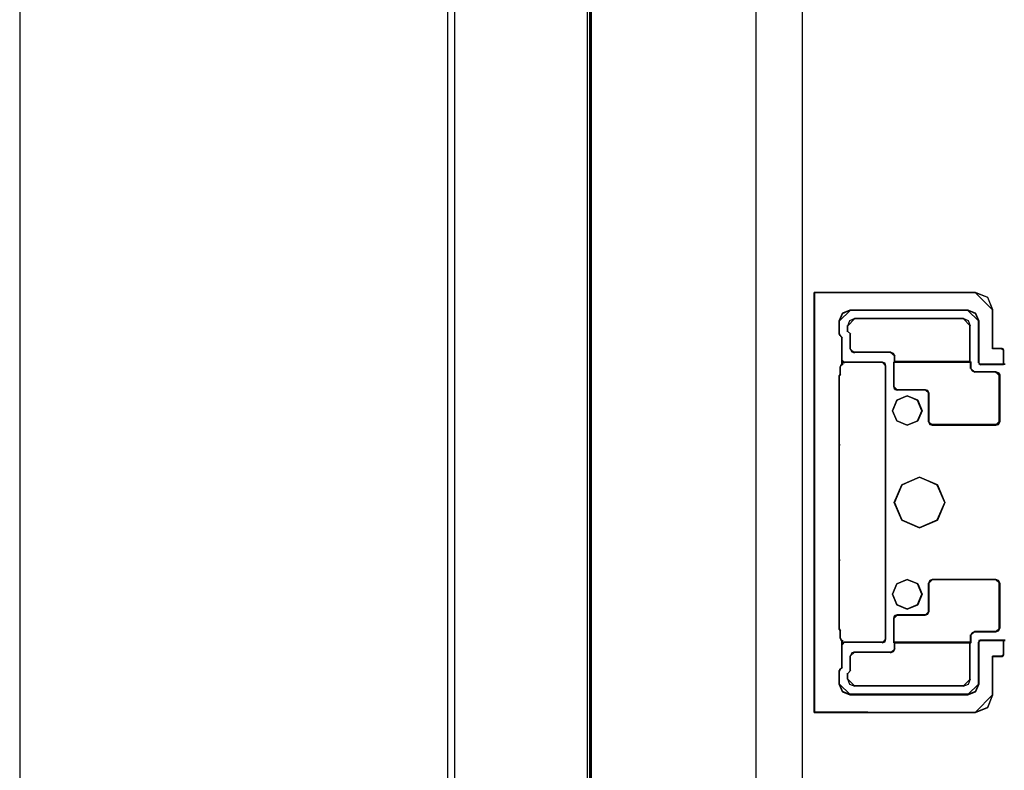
# Model space of a CAD drawing. Header units: millimetres. Extents: x 18084 to 52399, y 38174 to 56392.
# Tile 64 of 250: x 25022 to 25163, y 50579 to 50686. Entities that reach past the tile are written whole.
import ezdxf

# ---------------------------------------------------------------- set-up
doc = ezdxf.new("R2010")
doc.units = ezdxf.units.MM
doc.header["$LTSCALE"] = 100
for name, color, linetype in [('30', 7, 'Continuous'), ('5', 7, 'Continuous'), ('50', 7, 'Continuous'), ('60', 7, 'Continuous')]:
    doc.layers.add(name, color=color, linetype=linetype)

msp = doc.modelspace()

# ---------------------------------------------------------------- linework, layer by layer
at = {"layer": '30', "color": 139}
for points in [[(25135.78, 50647.25), (25135.78, 50587.18), (25135.78, 50647.25)], [(25135.82, 50647.22), (25135.82, 50587.21), (25143.41, 50587.21), (25158.82, 50587.21), (25160.59, 50587.95), (25161.3, 50589.72), (25161.3, 50595.21), (25162.61, 50595.21), (25162.77, 50595.33), (25162.86, 50595.45), (25162.86, 50597.47), (25159.52, 50597.47), (25159.34, 50597.44), (25159.31, 50597.2), (25159.31, 50591.25), (25158.82, 50590.18), (25157.75, 50589.75), (25140.9, 50589.75), (25139.83, 50590.18), (25139.37, 50591.25), (25139.37, 50593.12), (25139.43, 50593.31), (25139.77, 50593.61), (25139.77, 50597.47), (25139.58, 50597.66), (25139.52, 50597.84), (25139.52, 50598.94), (25139.37, 50599.13), (25139.37, 50599.22), (25139.37, 50608.56), (25139.37, 50608.87), (25139.37, 50608.93), (25139.37, 50625.5), (25139.37, 50625.56), (25139.37, 50625.87), (25139.37, 50635.31), (25139.52, 50635.49), (25139.52, 50636.59), (25139.58, 50636.81), (25139.77, 50636.96), (25139.77, 50640.82), (25139.43, 50641.16), (25139.37, 50641.31), (25139.37, 50643.18), (25139.83, 50644.25), (25140.9, 50644.71), (25157.75, 50644.71), (25158.82, 50644.25), (25159.31, 50643.18), (25159.31, 50637.24), (25159.34, 50637.08), (25159.52, 50636.96), (25162.86, 50636.96), (25162.86, 50638.98), (25162.77, 50639.17), (25162.61, 50639.23), (25161.3, 50639.23), (25161.3, 50644.74), (25160.59, 50646.52), (25158.82, 50647.22), (25135.82, 50647.22)], [(25161.33, 50644.71), (25160.61, 50646.53), (25158.78, 50647.25), (25161.33, 50644.71)], [(25140.94, 50644.74), (25139.82, 50644.26), (25139.34, 50643.14), (25140.94, 50644.74)], [(25157.78, 50644.74), (25140.87, 50644.74), (25157.78, 50644.74)], [(25159.34, 50643.14), (25158.83, 50644.26), (25157.71, 50644.74), (25159.34, 50643.14)], [(25161.26, 50644.77), (25161.26, 50639.19), (25161.26, 50644.77)], [(25161.26, 50644.77), (25161.26, 50639.19), (25161.26, 50644.77)], [(25139.34, 50641.27), (25139.34, 50643.21), (25139.34, 50641.27)], [(25141.58, 50643.55), (25140.83, 50643.22), (25140.53, 50642.44), (25141.58, 50643.55)], [(25141.54, 50643.55), (25157.14, 50643.55), (25141.54, 50643.55)], [(25158.11, 50642.44), (25157.82, 50643.22), (25157.07, 50643.55), (25158.11, 50642.44)], [(25159.27, 50643.21), (25159.27, 50637.2), (25159.27, 50643.21)], [(25140.53, 50642.51), (25140.53, 50641.64), (25140.53, 50642.51)], [(25140.53, 50641.71), (25141, 50641.27), (25140.53, 50641.71)], [(25158.05, 50637.29), (25158.05, 50642.51), (25158.05, 50637.29)], [(25139.34, 50641.34), (25139.46, 50641.12), (25139.34, 50641.34)], [(25139.4, 50641.19), (25139.8, 50640.78), (25139.4, 50641.19)], [(25139.73, 50640.85), (25139.73, 50636.92), (25139.73, 50640.85)], [(25140.93, 50639.13), (25140.93, 50641.34), (25140.93, 50639.13)], [(25140.93, 50639.2), (25141.14, 50638.75), (25141.52, 50638.64), (25140.93, 50639.2)], [(25141.45, 50638.71), (25146.75, 50638.71), (25141.45, 50638.71)], [(25147.34, 50638.15), (25147.1, 50638.53), (25146.68, 50638.71), (25147.34, 50638.15)], [(25162.65, 50639.26), (25161.26, 50639.26), (25162.65, 50639.26)], [(25162.65, 50639.26), (25161.26, 50639.26), (25162.65, 50639.26)], [(25162.89, 50638.95), (25162.77, 50639.18), (25162.58, 50639.26), (25162.89, 50638.95)], [(25162.89, 50638.95), (25162.77, 50639.18), (25162.58, 50639.26), (25162.89, 50638.95)], [(25162.83, 50639.02), (25162.83, 50636.92), (25162.83, 50639.02)], [(25162.83, 50639.02), (25162.83, 50636.92), (25162.83, 50639.02)], [(25139.8, 50637.2), (25139.8, 50637.51), (25139.8, 50637.2)], [(25139.8, 50637.51), (25139.83, 50637.28), (25140.11, 50637.2), (25139.8, 50637.51)], [(25139.8, 50636.92), (25139.8, 50637.27), (25139.8, 50636.92)], [(25140.04, 50637.27), (25145.56, 50637.27), (25140.04, 50637.27)], [(25146.02, 50636.71), (25145.91, 50637.13), (25145.49, 50637.27), (25146.02, 50636.71)], [(25147.34, 50637.36), (25147.14, 50637.23), (25147.34, 50637.36)], [(25147.14, 50637.3), (25158.21, 50637.3), (25147.14, 50637.3)], [(25147.14, 50637.3), (25147.14, 50633.74), (25147.14, 50637.3)], [(25147.27, 50638.22), (25147.27, 50637.29), (25147.27, 50638.22)], [(25158.11, 50637.36), (25147.27, 50637.36), (25158.11, 50637.36)], [(25158.05, 50637.36), (25158.21, 50637.23), (25158.05, 50637.36)], [(25158.14, 50636.37), (25158.14, 50637.3), (25158.14, 50636.37)], [(25159.27, 50637.27), (25159.31, 50637.08), (25159.56, 50636.92), (25159.27, 50637.27)], [(25139.62, 50636.84), (25139.49, 50636.56), (25139.62, 50636.84)], [(25139.49, 50636.63), (25139.49, 50635.45), (25139.49, 50636.63)], [(25139.8, 50636.99), (25139.55, 50636.77), (25139.8, 50636.99)], [(25145.95, 50636.78), (25145.95, 50627.43), (25145.95, 50636.78)], [(25158.14, 50636.44), (25158.35, 50636.03), (25158.76, 50635.85), (25158.14, 50636.44)], [(25158.69, 50635.92), (25161.76, 50635.92), (25158.69, 50635.92)], [(25163.11, 50636.99), (25159.49, 50636.99), (25163.11, 50636.99)], [(25162.31, 50635.39), (25162.1, 50635.75), (25161.69, 50635.92), (25162.31, 50635.39)], [(25162.31, 50635.39), (25162.1, 50635.75), (25161.69, 50635.92), (25162.31, 50635.39)], [(25139.56, 50635.52), (25139.34, 50635.27), (25139.56, 50635.52)], [(25139.34, 50635.34), (25139.34, 50625.83), (25139.34, 50635.34)], [(25162.24, 50635.46), (25162.24, 50628.74), (25162.24, 50635.46)], [(25162.24, 50635.46), (25162.24, 50628.74), (25162.24, 50635.46)], [(25147.14, 50633.81), (25147.28, 50633.38), (25147.7, 50633.28), (25147.14, 50633.81)], [(25151.69, 50633.35), (25147.64, 50633.35), (25151.69, 50633.35)], [(25152.2, 50632.82), (25152, 50633.21), (25151.62, 50633.35), (25152.2, 50632.82)], [(25151.19, 50630.34), (25150.57, 50631.84), (25149.08, 50632.49), (25147.58, 50631.84), (25146.96, 50630.34), (25147.58, 50628.88), (25149.08, 50628.26), (25150.57, 50628.88), (25151.19, 50630.34)], [(25152.14, 50628.74), (25152.14, 50632.89), (25152.14, 50628.74)], [(25152.14, 50628.81), (25152.31, 50628.39), (25152.69, 50628.29), (25152.14, 50628.81)], [(25161.69, 50628.29), (25162.1, 50628.39), (25162.31, 50628.81), (25161.69, 50628.29)], [(25161.69, 50628.29), (25162.1, 50628.39), (25162.31, 50628.81), (25161.69, 50628.29)], [(25145.95, 50627.53), (25145.95, 50606.94), (25145.95, 50627.53)], [(25161.76, 50628.36), (25152.63, 50628.36), (25161.76, 50628.36)], [(25139.34, 50625.53), (25139.34, 50625.9), (25139.34, 50625.53)], [(25139.34, 50625.6), (25139.34, 50625.5), (25139.46, 50625.41), (25139.34, 50625.6)], [(25139.34, 50625.6), (25139.34, 50608.83), (25139.34, 50625.6)], [(25154.47, 50617.2), (25153.39, 50619.74), (25150.85, 50620.85), (25148.29, 50619.74), (25147.21, 50617.2), (25148.29, 50614.7), (25150.85, 50613.58), (25153.39, 50614.7), (25154.47, 50617.2)], [(25139.46, 50609.02), (25139.34, 50608.93), (25139.34, 50608.83), (25139.46, 50609.02)], [(25139.34, 50608.9), (25139.34, 50608.53), (25139.34, 50608.9)], [(25139.34, 50608.6), (25139.34, 50599.19), (25139.34, 50608.6)], [(25145.95, 50607), (25145.95, 50597.65), (25145.95, 50607)], [(25151.19, 50604.09), (25150.57, 50605.58), (25149.08, 50606.18), (25147.58, 50605.58), (25146.96, 50604.09), (25147.58, 50602.59), (25149.08, 50601.97), (25150.57, 50602.59), (25151.19, 50604.09)], [(25152.69, 50606.18), (25152.31, 50606.04), (25152.14, 50605.62), (25152.69, 50606.18)], [(25152.63, 50606.18), (25161.76, 50606.18), (25152.63, 50606.18)], [(25162.31, 50605.62), (25162.1, 50606.04), (25161.69, 50606.18), (25162.31, 50605.62)], [(25162.31, 50605.62), (25162.1, 50606.04), (25161.69, 50606.18), (25162.31, 50605.62)], [(25152.14, 50601.6), (25152.14, 50605.69), (25152.14, 50601.6)], [(25162.24, 50599.22), (25162.24, 50605.69), (25162.24, 50599.22)], [(25162.24, 50599.22), (25162.24, 50605.69), (25162.24, 50599.22)], [(25147.7, 50601.15), (25147.28, 50601.05), (25147.14, 50600.62), (25147.7, 50601.15)], [(25147.14, 50597.16), (25147.14, 50600.69), (25147.14, 50597.16)], [(25147.64, 50601.15), (25151.69, 50601.15), (25147.64, 50601.15)], [(25151.62, 50601.08), (25152, 50601.22), (25152.2, 50601.67), (25151.62, 50601.08)], [(25139.34, 50599.09), (25139.34, 50599.25), (25139.34, 50599.09)], [(25139.56, 50598.91), (25139.34, 50599.16), (25139.56, 50598.91)], [(25161.69, 50598.69), (25162.1, 50598.87), (25162.31, 50599.28), (25161.69, 50598.69)], [(25161.69, 50598.69), (25162.1, 50598.87), (25162.31, 50599.28), (25161.69, 50598.69)], [(25139.49, 50598.98), (25139.49, 50597.81), (25139.49, 50598.98)], [(25139.49, 50597.88), (25139.62, 50597.62), (25139.49, 50597.88)], [(25145.49, 50597.16), (25145.91, 50597.3), (25146.02, 50597.72), (25145.49, 50597.16)], [(25158.76, 50598.76), (25158.35, 50598.59), (25158.14, 50598.21), (25158.76, 50598.76)], [(25158.14, 50597.16), (25158.14, 50598.27), (25158.14, 50597.16)], [(25161.82, 50598.76), (25158.69, 50598.76), (25161.82, 50598.76)], [(25139.8, 50597.44), (25139.55, 50597.69), (25139.8, 50597.44)], [(25139.73, 50597.51), (25139.73, 50593.58), (25139.73, 50597.51)], [(25139.8, 50596.92), (25139.8, 50597.51), (25139.8, 50596.92)], [(25140.11, 50597.23), (25139.83, 50597.15), (25139.8, 50596.92), (25140.11, 50597.23)], [(25140.04, 50597.23), (25145.56, 50597.23), (25140.04, 50597.23)], [(25146.68, 50595.72), (25147.1, 50595.9), (25147.34, 50596.31), (25146.68, 50595.72)], [(25147.14, 50597.23), (25158.21, 50597.23), (25147.14, 50597.23)], [(25147.34, 50597.07), (25147.14, 50597.23), (25147.34, 50597.07)], [(25147.27, 50596.24), (25147.27, 50597.14), (25147.27, 50596.24)], [(25158.11, 50597.14), (25147.27, 50597.14), (25158.11, 50597.14)], [(25158.05, 50597.07), (25158.21, 50597.23), (25158.05, 50597.07)], [(25158.05, 50591.92), (25158.05, 50597.14), (25158.05, 50591.92)], [(25159.56, 50597.51), (25159.31, 50597.47), (25159.27, 50597.16), (25159.56, 50597.51)], [(25159.27, 50597.23), (25159.27, 50591.22), (25159.27, 50597.23)], [(25163.11, 50597.51), (25159.49, 50597.51), (25163.11, 50597.51)], [(25162.83, 50597.51), (25162.83, 50595.42), (25162.83, 50597.51)], [(25162.83, 50597.51), (25162.83, 50595.42), (25162.83, 50597.51)], [(25141.52, 50595.79), (25141.14, 50595.69), (25140.93, 50595.23), (25141.52, 50595.79)], [(25140.93, 50593.15), (25140.93, 50595.3), (25140.93, 50593.15)], [(25141.45, 50595.79), (25146.75, 50595.79), (25141.45, 50595.79)], [(25161.26, 50589.69), (25161.26, 50595.24), (25161.26, 50589.69)], [(25162.65, 50595.24), (25161.26, 50595.24), (25162.65, 50595.24)], [(25161.26, 50589.69), (25161.26, 50595.24), (25161.26, 50589.69)], [(25162.65, 50595.24), (25161.26, 50595.24), (25162.65, 50595.24)], [(25162.58, 50595.17), (25162.77, 50595.33), (25162.89, 50595.49), (25162.58, 50595.17)], [(25162.58, 50595.17), (25162.77, 50595.33), (25162.89, 50595.49), (25162.58, 50595.17)], [(25139.4, 50593.27), (25139.8, 50593.65), (25139.4, 50593.27)], [(25139.46, 50593.34), (25139.34, 50593.09), (25139.46, 50593.34)], [(25139.34, 50591.22), (25139.34, 50593.16), (25139.34, 50591.22)], [(25140.53, 50592.72), (25141, 50593.22), (25140.53, 50592.72)], [(25140.53, 50591.92), (25140.53, 50592.79), (25140.53, 50591.92)], [(25139.34, 50591.29), (25139.82, 50590.17), (25140.94, 50589.72), (25139.34, 50591.29)], [(25140.53, 50591.99), (25140.83, 50591.24), (25141.58, 50590.94), (25140.53, 50591.99)], [(25141.54, 50591.01), (25157.14, 50591.01), (25141.54, 50591.01)], [(25157.07, 50590.94), (25157.82, 50591.24), (25158.11, 50591.99), (25157.07, 50590.94)], [(25157.71, 50589.72), (25158.83, 50590.17), (25159.34, 50591.29), (25157.71, 50589.72)], [(25157.78, 50589.79), (25140.87, 50589.79), (25157.78, 50589.79)], [(25158.78, 50587.18), (25160.61, 50587.93), (25161.33, 50589.76), (25158.78, 50587.18)], [(25135.78, 50587.24), (25143.45, 50587.24), (25135.78, 50587.24)]]:
    msp.add_lwpolyline(points, close=True, dxfattribs=at)
at = {"layer": '30', "color": 7}
for points in [[(25135.78, 50647.25), (25135.78, 50587.18), (25143.4, 50587.18), (25158.84, 50587.18), (25160.62, 50587.91), (25161.33, 50589.69), (25161.33, 50595.18), (25162.65, 50595.18), (25162.8, 50595.3), (25162.89, 50595.42), (25162.89, 50597.45), (25159.55, 50597.45), (25159.36, 50597.42), (25159.33, 50597.17), (25159.33, 50591.22), (25158.84, 50590.15), (25157.77, 50589.72), (25140.88, 50589.72), (25139.8, 50590.15), (25139.34, 50591.22), (25139.34, 50593.09), (25139.41, 50593.28), (25139.74, 50593.58), (25139.74, 50597.45), (25139.56, 50597.63), (25139.5, 50597.82), (25139.5, 50598.92), (25139.34, 50599.11), (25139.34, 50599.2), (25139.34, 50608.55), (25139.34, 50608.86), (25139.34, 50608.92), (25139.34, 50625.51), (25139.34, 50625.57), (25139.34, 50625.88), (25139.34, 50635.32), (25139.5, 50635.51), (25139.5, 50636.61), (25139.56, 50636.83), (25139.74, 50636.98), (25139.74, 50640.84), (25139.41, 50641.18), (25139.34, 50641.34), (25139.34, 50643.21), (25139.8, 50644.28), (25140.88, 50644.74), (25157.77, 50644.74), (25158.84, 50644.28), (25159.33, 50643.21), (25159.33, 50637.26), (25159.36, 50637.1), (25159.55, 50636.98), (25162.89, 50636.98), (25162.89, 50639), (25162.8, 50639.19), (25162.65, 50639.25), (25161.33, 50639.25), (25161.33, 50644.77), (25160.62, 50646.55), (25158.84, 50647.25), (25135.78, 50647.25)], [(25135.78, 50647.25), (25135.78, 50587.18), (25143.4, 50587.18), (25158.84, 50587.18), (25160.62, 50587.91), (25161.33, 50589.69), (25161.33, 50595.18), (25162.65, 50595.18), (25162.8, 50595.3), (25162.89, 50595.42), (25162.89, 50597.45), (25159.55, 50597.45), (25159.36, 50597.42), (25159.33, 50597.17), (25159.33, 50591.22), (25158.84, 50590.15), (25157.77, 50589.72), (25140.88, 50589.72), (25139.8, 50590.15), (25139.34, 50591.22), (25139.34, 50593.09), (25139.41, 50593.28), (25139.74, 50593.58), (25139.74, 50597.45), (25139.56, 50597.63), (25139.5, 50597.82), (25139.5, 50598.92), (25139.34, 50599.11), (25139.34, 50599.2), (25139.34, 50608.55), (25139.34, 50608.86), (25139.34, 50608.92), (25139.34, 50625.51), (25139.34, 50625.57), (25139.34, 50625.88), (25139.34, 50635.32), (25139.5, 50635.51), (25139.5, 50636.61), (25139.56, 50636.83), (25139.74, 50636.98), (25139.74, 50640.84), (25139.41, 50641.18), (25139.34, 50641.34), (25139.34, 50643.21), (25139.8, 50644.28), (25140.88, 50644.74), (25157.77, 50644.74), (25158.84, 50644.28), (25159.33, 50643.21), (25159.33, 50637.26), (25159.36, 50637.1), (25159.55, 50636.98), (25162.89, 50636.98), (25162.89, 50639), (25162.8, 50639.19), (25162.65, 50639.25), (25161.33, 50639.25), (25161.33, 50644.77), (25160.62, 50646.55), (25158.84, 50647.25), (25135.78, 50647.25)], [(25135.78, 50647.25), (25135.78, 50587.18), (25143.4, 50587.18), (25158.84, 50587.18), (25160.62, 50587.91), (25161.33, 50589.69), (25161.33, 50595.18), (25162.65, 50595.18), (25162.8, 50595.3), (25162.89, 50595.42), (25162.89, 50597.45), (25159.55, 50597.45), (25159.36, 50597.42), (25159.33, 50597.17), (25159.33, 50591.22), (25158.84, 50590.15), (25157.77, 50589.72), (25140.88, 50589.72), (25139.8, 50590.15), (25139.34, 50591.22), (25139.34, 50593.09), (25139.41, 50593.28), (25139.74, 50593.58), (25139.74, 50597.45), (25139.56, 50597.63), (25139.5, 50597.82), (25139.5, 50598.92), (25139.34, 50599.11), (25139.34, 50599.2), (25139.34, 50608.55), (25139.34, 50608.86), (25139.34, 50608.92), (25139.34, 50625.51), (25139.34, 50625.57), (25139.34, 50625.88), (25139.34, 50635.32), (25139.5, 50635.51), (25139.5, 50636.61), (25139.56, 50636.83), (25139.74, 50636.98), (25139.74, 50640.84), (25139.41, 50641.18), (25139.34, 50641.34), (25139.34, 50643.21), (25139.8, 50644.28), (25140.88, 50644.74), (25157.77, 50644.74), (25158.84, 50644.28), (25159.33, 50643.21), (25159.33, 50637.26), (25159.36, 50637.1), (25159.55, 50636.98), (25162.89, 50636.98), (25162.89, 50639), (25162.8, 50639.19), (25162.65, 50639.25), (25161.33, 50639.25), (25161.33, 50644.77), (25160.62, 50646.55), (25158.84, 50647.25), (25135.78, 50647.25)], [(25139.34, 50608.92), (25139.34, 50625.51), (25139.34, 50625.57), (25139.34, 50625.88), (25139.34, 50635.32), (25139.5, 50635.51), (25139.5, 50636.61), (25139.56, 50636.83), (25139.74, 50636.98), (25139.74, 50640.84), (25139.41, 50641.18), (25139.34, 50641.34), (25139.34, 50643.21), (25139.8, 50644.28), (25140.88, 50644.74), (25157.77, 50644.74), (25158.84, 50644.28), (25159.33, 50643.21), (25159.33, 50637.26), (25159.36, 50637.1), (25159.55, 50636.98), (25162.89, 50636.98), (25162.89, 50639), (25162.8, 50639.19), (25162.65, 50639.25), (25161.33, 50639.25), (25161.33, 50644.77), (25160.62, 50646.55), (25158.84, 50647.25), (25135.78, 50647.25), (25135.78, 50587.18), (25143.4, 50587.18), (25158.84, 50587.18), (25160.62, 50587.91), (25161.33, 50589.69), (25161.33, 50595.18), (25162.65, 50595.18), (25162.8, 50595.3), (25162.89, 50595.42), (25162.89, 50597.45), (25159.55, 50597.45), (25159.36, 50597.42), (25159.33, 50597.17), (25159.33, 50591.22), (25158.84, 50590.15), (25157.77, 50589.72), (25140.88, 50589.72), (25139.8, 50590.15), (25139.34, 50591.22), (25139.34, 50593.09), (25139.41, 50593.28), (25139.74, 50593.58), (25139.74, 50597.45), (25139.56, 50597.63), (25139.5, 50597.82), (25139.5, 50598.92), (25139.34, 50599.11), (25139.34, 50599.2), (25139.34, 50608.55), (25139.34, 50608.86), (25139.34, 50608.92)], [(25147.14, 50637.3), (25158.19, 50637.3), (25158.19, 50636.43), (25158.37, 50636.06), (25158.74, 50635.91), (25161.76, 50635.91), (25162.13, 50635.76), (25162.31, 50635.45), (25162.31, 50628.75), (25162.13, 50628.38), (25161.76, 50628.29), (25152.65, 50628.29), (25152.31, 50628.38), (25152.16, 50628.75), (25152.16, 50632.85), (25151.97, 50633.19), (25151.64, 50633.32), (25147.64, 50633.32), (25147.27, 50633.41), (25147.14, 50633.78), (25147.14, 50637.3)], [(25147.14, 50637.3), (25158.19, 50637.3), (25158.19, 50636.43), (25158.37, 50636.06), (25158.74, 50635.91), (25161.76, 50635.91), (25162.13, 50635.76), (25162.31, 50635.45), (25162.31, 50628.75), (25162.13, 50628.38), (25161.76, 50628.29), (25152.65, 50628.29), (25152.31, 50628.38), (25152.16, 50628.75), (25152.16, 50632.85), (25151.97, 50633.19), (25151.64, 50633.32), (25147.64, 50633.32), (25147.27, 50633.41), (25147.14, 50633.78), (25147.14, 50637.3)], [(25147.14, 50637.3), (25158.19, 50637.3), (25158.19, 50636.43), (25158.37, 50636.06), (25158.74, 50635.91), (25161.76, 50635.91), (25162.13, 50635.76), (25162.31, 50635.45), (25162.31, 50628.75), (25162.13, 50628.38), (25161.76, 50628.29), (25152.65, 50628.29), (25152.31, 50628.38), (25152.16, 50628.75), (25152.16, 50632.85), (25151.97, 50633.19), (25151.64, 50633.32), (25147.64, 50633.32), (25147.27, 50633.41), (25147.14, 50633.78), (25147.14, 50637.3)], [(25152.65, 50628.29), (25161.76, 50628.29), (25162.13, 50628.38), (25162.31, 50628.75), (25162.31, 50635.45), (25162.13, 50635.76), (25161.76, 50635.91), (25158.74, 50635.91), (25158.37, 50636.06), (25158.19, 50636.43), (25158.19, 50637.3), (25147.14, 50637.3), (25147.14, 50633.78), (25147.27, 50633.41), (25147.64, 50633.32), (25151.64, 50633.32), (25151.97, 50633.19), (25152.16, 50632.85), (25152.16, 50628.75), (25152.31, 50628.38), (25152.65, 50628.29)], [(25152.65, 50628.29), (25161.76, 50628.29), (25162.13, 50628.38), (25162.31, 50628.75), (25162.31, 50635.45), (25162.13, 50635.76), (25161.76, 50635.91), (25158.74, 50635.91), (25158.37, 50636.06), (25158.19, 50636.43), (25158.19, 50637.3), (25147.14, 50637.3), (25147.14, 50633.78), (25147.27, 50633.41), (25147.64, 50633.32), (25151.64, 50633.32), (25151.97, 50633.19), (25152.16, 50632.85), (25152.16, 50628.75), (25152.31, 50628.38), (25152.65, 50628.29)], [(25152.65, 50628.29), (25161.76, 50628.29), (25162.13, 50628.38), (25162.31, 50628.75), (25162.31, 50635.45), (25162.13, 50635.76), (25161.76, 50635.91), (25158.74, 50635.91), (25158.37, 50636.06), (25158.19, 50636.43), (25158.19, 50637.3), (25147.14, 50637.3), (25147.14, 50633.78), (25147.27, 50633.41), (25147.64, 50633.32), (25151.64, 50633.32), (25151.97, 50633.19), (25152.16, 50632.85), (25152.16, 50628.75), (25152.31, 50628.38), (25152.65, 50628.29)], [(25150.57, 50631.84), (25151.19, 50630.34), (25150.57, 50628.88), (25149.08, 50628.26), (25147.58, 50628.88), (25146.96, 50630.34), (25147.58, 50631.84), (25149.08, 50632.49), (25150.57, 50631.84)], [(25150.57, 50631.84), (25151.19, 50630.34), (25150.57, 50628.88), (25149.08, 50628.26), (25147.58, 50628.88), (25146.96, 50630.34), (25147.58, 50631.84), (25149.08, 50632.49), (25150.57, 50631.84)], [(25150.57, 50631.84), (25151.19, 50630.34), (25150.57, 50628.88), (25149.08, 50628.26), (25147.58, 50628.88), (25146.96, 50630.34), (25147.58, 50631.84), (25149.08, 50632.49), (25150.57, 50631.84)], [(25147.58, 50628.88), (25149.08, 50628.26), (25150.57, 50628.88), (25151.19, 50630.34), (25150.57, 50631.84), (25149.08, 50632.49), (25147.58, 50631.84), (25146.96, 50630.34), (25147.58, 50628.88)], [(25147.58, 50628.88), (25149.08, 50628.26), (25150.57, 50628.88), (25151.19, 50630.34), (25150.57, 50631.84), (25149.08, 50632.49), (25147.58, 50631.84), (25146.96, 50630.34), (25147.58, 50628.88)], [(25147.58, 50628.88), (25149.08, 50628.26), (25150.57, 50628.88), (25151.19, 50630.34), (25150.57, 50631.84), (25149.08, 50632.49), (25147.58, 50631.84), (25146.96, 50630.34), (25147.58, 50628.88)], [(25150.85, 50620.85), (25153.39, 50619.74), (25154.47, 50617.2), (25153.39, 50614.7), (25150.85, 50613.58), (25148.29, 50614.7), (25147.21, 50617.2), (25148.29, 50619.74), (25150.85, 50620.85)], [(25150.85, 50620.85), (25153.39, 50619.74), (25154.47, 50617.2), (25153.39, 50614.7), (25150.85, 50613.58), (25148.29, 50614.7), (25147.21, 50617.2), (25148.29, 50619.74), (25150.85, 50620.85)], [(25150.85, 50620.85), (25153.39, 50619.74), (25154.47, 50617.2), (25153.39, 50614.7), (25150.85, 50613.58), (25148.29, 50614.7), (25147.21, 50617.2), (25148.29, 50619.74), (25150.85, 50620.85)], [(25150.85, 50620.85), (25148.29, 50619.74), (25147.21, 50617.2), (25148.29, 50614.7), (25150.85, 50613.58), (25153.39, 50614.7), (25154.47, 50617.2), (25153.39, 50619.74), (25150.85, 50620.85)], [(25150.85, 50620.85), (25148.29, 50619.74), (25147.21, 50617.2), (25148.29, 50614.7), (25150.85, 50613.58), (25153.39, 50614.7), (25154.47, 50617.2), (25153.39, 50619.74), (25150.85, 50620.85)], [(25150.85, 50620.85), (25148.29, 50619.74), (25147.21, 50617.2), (25148.29, 50614.7), (25150.85, 50613.58), (25153.39, 50614.7), (25154.47, 50617.2), (25153.39, 50619.74), (25150.85, 50620.85)], [(25153.39, 50614.7), (25154.47, 50617.2), (25153.39, 50619.74), (25150.85, 50620.85), (25148.29, 50619.74), (25147.21, 50617.2), (25148.29, 50614.7), (25150.85, 50613.58), (25153.39, 50614.7)], [(25153.39, 50614.7), (25154.47, 50617.2), (25153.39, 50619.74), (25150.85, 50620.85), (25148.29, 50619.74), (25147.21, 50617.2), (25148.29, 50614.7), (25150.85, 50613.58), (25153.39, 50614.7)], [(25149.08, 50606.18), (25150.57, 50605.58), (25151.19, 50604.09), (25150.57, 50602.59), (25149.08, 50601.97), (25147.58, 50602.59), (25146.96, 50604.09), (25147.58, 50605.58), (25149.08, 50606.18)], [(25149.08, 50606.18), (25150.57, 50605.58), (25151.19, 50604.09), (25150.57, 50602.59), (25149.08, 50601.97), (25147.58, 50602.59), (25146.96, 50604.09), (25147.58, 50605.58), (25149.08, 50606.18)], [(25149.08, 50606.18), (25150.57, 50605.58), (25151.19, 50604.09), (25150.57, 50602.59), (25149.08, 50601.97), (25147.58, 50602.59), (25146.96, 50604.09), (25147.58, 50605.58), (25149.08, 50606.18)], [(25150.57, 50605.58), (25149.08, 50606.18), (25147.58, 50605.58), (25146.96, 50604.09), (25147.58, 50602.59), (25149.08, 50601.97), (25150.57, 50602.59), (25151.19, 50604.09), (25150.57, 50605.58)], [(25150.57, 50605.58), (25149.08, 50606.18), (25147.58, 50605.58), (25146.96, 50604.09), (25147.58, 50602.59), (25149.08, 50601.97), (25150.57, 50602.59), (25151.19, 50604.09), (25150.57, 50605.58)], [(25150.57, 50605.58), (25149.08, 50606.18), (25147.58, 50605.58), (25146.96, 50604.09), (25147.58, 50602.59), (25149.08, 50601.97), (25150.57, 50602.59), (25151.19, 50604.09), (25150.57, 50605.58)], [(25152.16, 50601.64), (25152.16, 50605.68), (25152.31, 50606.05), (25152.65, 50606.18), (25161.76, 50606.18), (25162.13, 50606.05), (25162.31, 50605.68), (25162.31, 50599.23), (25162.13, 50598.86), (25161.76, 50598.71), (25158.74, 50598.71), (25158.37, 50598.55), (25158.19, 50598.21), (25158.19, 50597.16), (25147.14, 50597.16), (25147.14, 50600.65), (25147.27, 50601.02), (25147.64, 50601.11), (25151.64, 50601.11), (25151.97, 50601.24), (25152.16, 50601.64)], [(25152.16, 50601.64), (25152.16, 50605.68), (25152.31, 50606.05), (25152.65, 50606.18), (25161.76, 50606.18), (25162.13, 50606.05), (25162.31, 50605.68), (25162.31, 50599.23), (25162.13, 50598.86), (25161.76, 50598.71), (25158.74, 50598.71), (25158.37, 50598.55), (25158.19, 50598.21), (25158.19, 50597.16), (25147.14, 50597.16), (25147.14, 50600.65), (25147.27, 50601.02), (25147.64, 50601.11), (25151.64, 50601.11), (25151.97, 50601.24), (25152.16, 50601.64)], [(25152.16, 50601.64), (25152.16, 50605.68), (25152.31, 50606.05), (25152.65, 50606.18), (25161.76, 50606.18), (25162.13, 50606.05), (25162.31, 50605.68), (25162.31, 50599.23), (25162.13, 50598.86), (25161.76, 50598.71), (25158.74, 50598.71), (25158.37, 50598.55), (25158.19, 50598.21), (25158.19, 50597.16), (25147.14, 50597.16), (25147.14, 50600.65), (25147.27, 50601.02), (25147.64, 50601.11), (25151.64, 50601.11), (25151.97, 50601.24), (25152.16, 50601.64)], [(25152.16, 50605.68), (25152.16, 50601.64), (25151.97, 50601.24), (25151.64, 50601.11), (25147.64, 50601.11), (25147.27, 50601.02), (25147.14, 50600.65), (25147.14, 50597.16), (25158.19, 50597.16), (25158.19, 50598.21), (25158.37, 50598.55), (25158.74, 50598.71), (25161.76, 50598.71), (25162.13, 50598.86), (25162.31, 50599.23), (25162.31, 50605.68), (25162.13, 50606.05), (25161.76, 50606.18), (25152.65, 50606.18), (25152.31, 50606.05), (25152.16, 50605.68)], [(25152.16, 50605.68), (25152.16, 50601.64), (25151.97, 50601.24), (25151.64, 50601.11), (25147.64, 50601.11), (25147.27, 50601.02), (25147.14, 50600.65), (25147.14, 50597.16), (25158.19, 50597.16), (25158.19, 50598.21), (25158.37, 50598.55), (25158.74, 50598.71), (25161.76, 50598.71), (25162.13, 50598.86), (25162.31, 50599.23), (25162.31, 50605.68), (25162.13, 50606.05), (25161.76, 50606.18), (25152.65, 50606.18), (25152.31, 50606.05), (25152.16, 50605.68)], [(25152.16, 50605.68), (25152.16, 50601.64), (25151.97, 50601.24), (25151.64, 50601.11), (25147.64, 50601.11), (25147.27, 50601.02), (25147.14, 50600.65), (25147.14, 50597.16), (25158.19, 50597.16), (25158.19, 50598.21), (25158.37, 50598.55), (25158.74, 50598.71), (25161.76, 50598.71), (25162.13, 50598.86), (25162.31, 50599.23), (25162.31, 50605.68), (25162.13, 50606.05), (25161.76, 50606.18), (25152.65, 50606.18), (25152.31, 50606.05), (25152.16, 50605.68)]]:
    msp.add_lwpolyline(points, close=True, dxfattribs=at)
at = {"layer": '30', "color": 59}
for points in [[(25135.78, 50647.25), (25135.78, 50587.18), (25143.4, 50587.18), (25158.84, 50587.18), (25160.62, 50587.91), (25161.33, 50589.69), (25161.33, 50595.18), (25162.65, 50595.18), (25162.8, 50595.3), (25162.89, 50595.42), (25162.89, 50597.45), (25159.55, 50597.45), (25159.36, 50597.42), (25159.33, 50597.17), (25159.33, 50591.22), (25158.84, 50590.15), (25157.77, 50589.72), (25140.88, 50589.72), (25139.8, 50590.15), (25139.34, 50591.22), (25139.34, 50593.09), (25139.41, 50593.28), (25139.74, 50593.58), (25139.74, 50597.45), (25139.56, 50597.63), (25139.5, 50597.82), (25139.5, 50598.92), (25139.34, 50599.11), (25139.34, 50599.2), (25139.34, 50608.55), (25139.34, 50608.86), (25139.34, 50608.92), (25139.34, 50625.51), (25139.34, 50625.57), (25139.34, 50625.88), (25139.34, 50635.32), (25139.5, 50635.51), (25139.5, 50636.61), (25139.56, 50636.83), (25139.74, 50636.98), (25139.74, 50640.84), (25139.41, 50641.18), (25139.34, 50641.34), (25139.34, 50643.21), (25139.8, 50644.28), (25140.88, 50644.74), (25157.77, 50644.74), (25158.84, 50644.28), (25159.33, 50643.21), (25159.33, 50637.26), (25159.36, 50637.1), (25159.55, 50636.98), (25162.89, 50636.98), (25162.89, 50639), (25162.8, 50639.19), (25162.65, 50639.25), (25161.33, 50639.25), (25161.33, 50644.77), (25160.62, 50646.55), (25158.84, 50647.25), (25135.78, 50647.25)], [(25139.34, 50608.92), (25139.34, 50625.51), (25139.34, 50625.57), (25139.34, 50625.88), (25139.34, 50635.32), (25139.5, 50635.51), (25139.5, 50636.61), (25139.56, 50636.83), (25139.74, 50636.98), (25139.74, 50640.84), (25139.41, 50641.18), (25139.34, 50641.34), (25139.34, 50643.21), (25139.8, 50644.28), (25140.88, 50644.74), (25157.77, 50644.74), (25158.84, 50644.28), (25159.33, 50643.21), (25159.33, 50637.26), (25159.36, 50637.1), (25159.55, 50636.98), (25162.89, 50636.98), (25162.89, 50639), (25162.8, 50639.19), (25162.65, 50639.25), (25161.33, 50639.25), (25161.33, 50644.77), (25160.62, 50646.55), (25158.84, 50647.25), (25135.78, 50647.25), (25135.78, 50587.18), (25143.4, 50587.18), (25158.84, 50587.18), (25160.62, 50587.91), (25161.33, 50589.69), (25161.33, 50595.18), (25162.65, 50595.18), (25162.8, 50595.3), (25162.89, 50595.42), (25162.89, 50597.45), (25159.55, 50597.45), (25159.36, 50597.42), (25159.33, 50597.17), (25159.33, 50591.22), (25158.84, 50590.15), (25157.77, 50589.72), (25140.88, 50589.72), (25139.8, 50590.15), (25139.34, 50591.22), (25139.34, 50593.09), (25139.41, 50593.28), (25139.74, 50593.58), (25139.74, 50597.45), (25139.56, 50597.63), (25139.5, 50597.82), (25139.5, 50598.92), (25139.34, 50599.11), (25139.34, 50599.2), (25139.34, 50608.55), (25139.34, 50608.86), (25139.34, 50608.92)], [(25139.37, 50608.93), (25139.37, 50625.5), (25139.37, 50625.56), (25139.37, 50625.87), (25139.37, 50635.31), (25139.52, 50635.49), (25139.52, 50636.59), (25139.58, 50636.81), (25139.77, 50636.96), (25139.77, 50640.82), (25139.43, 50641.16), (25139.37, 50641.31), (25139.37, 50643.18), (25139.83, 50644.25), (25140.9, 50644.71), (25157.75, 50644.71), (25158.82, 50644.25), (25159.31, 50643.18), (25159.31, 50637.24), (25159.34, 50637.08), (25159.52, 50636.96), (25162.86, 50636.96), (25162.86, 50638.98), (25162.77, 50639.17), (25162.61, 50639.23), (25161.3, 50639.23), (25161.3, 50644.74), (25160.59, 50646.52), (25158.82, 50647.22), (25135.82, 50647.22), (25135.82, 50587.21), (25143.41, 50587.21), (25158.82, 50587.21), (25160.59, 50587.95), (25161.3, 50589.72), (25161.3, 50595.21), (25162.61, 50595.21), (25162.77, 50595.33), (25162.86, 50595.45), (25162.86, 50597.47), (25159.52, 50597.47), (25159.34, 50597.44), (25159.31, 50597.2), (25159.31, 50591.25), (25158.82, 50590.18), (25157.75, 50589.75), (25140.9, 50589.75), (25139.83, 50590.18), (25139.37, 50591.25), (25139.37, 50593.12), (25139.43, 50593.31), (25139.77, 50593.61), (25139.77, 50597.47), (25139.58, 50597.66), (25139.52, 50597.84), (25139.52, 50598.94), (25139.37, 50599.13), (25139.37, 50599.22), (25139.37, 50608.56), (25139.37, 50608.87), (25139.37, 50608.93)], [(25147.14, 50637.3), (25158.19, 50637.3), (25158.19, 50636.43), (25158.37, 50636.06), (25158.74, 50635.91), (25161.76, 50635.91), (25162.13, 50635.76), (25162.31, 50635.45), (25162.31, 50628.75), (25162.13, 50628.38), (25161.76, 50628.29), (25152.65, 50628.29), (25152.31, 50628.38), (25152.16, 50628.75), (25152.16, 50632.85), (25151.97, 50633.19), (25151.64, 50633.32), (25147.64, 50633.32), (25147.27, 50633.41), (25147.14, 50633.78), (25147.14, 50637.3)], [(25152.65, 50628.29), (25161.76, 50628.29), (25162.13, 50628.38), (25162.31, 50628.75), (25162.31, 50635.45), (25162.13, 50635.76), (25161.76, 50635.91), (25158.74, 50635.91), (25158.37, 50636.06), (25158.19, 50636.43), (25158.19, 50637.3), (25147.14, 50637.3), (25147.14, 50633.78), (25147.27, 50633.41), (25147.64, 50633.32), (25151.64, 50633.32), (25151.97, 50633.19), (25152.16, 50632.85), (25152.16, 50628.75), (25152.31, 50628.38), (25152.65, 50628.29)], [(25152.66, 50628.32), (25161.73, 50628.32), (25162.09, 50628.41), (25162.28, 50628.78), (25162.28, 50635.43), (25162.09, 50635.73), (25161.73, 50635.89), (25158.73, 50635.89), (25158.36, 50636.04), (25158.17, 50636.41), (25158.17, 50637.27), (25147.18, 50637.27), (25147.18, 50633.77), (25147.3, 50633.41), (25147.67, 50633.31), (25151.65, 50633.31), (25151.99, 50633.19), (25152.17, 50632.85), (25152.17, 50628.78), (25152.32, 50628.41), (25152.66, 50628.32)], [(25150.57, 50631.84), (25151.19, 50630.34), (25150.57, 50628.88), (25149.08, 50628.26), (25147.58, 50628.88), (25146.96, 50630.34), (25147.58, 50631.84), (25149.08, 50632.49), (25150.57, 50631.84)], [(25147.58, 50628.88), (25149.08, 50628.26), (25150.57, 50628.88), (25151.19, 50630.34), (25150.57, 50631.84), (25149.08, 50632.49), (25147.58, 50631.84), (25146.96, 50630.34), (25147.58, 50628.88)], [(25147.61, 50628.9), (25149.08, 50628.29), (25150.55, 50628.9), (25151.16, 50630.34), (25150.55, 50631.81), (25149.08, 50632.46), (25147.61, 50631.81), (25146.99, 50630.34), (25147.61, 50628.9)], [(25150.85, 50620.85), (25153.39, 50619.74), (25154.47, 50617.2), (25153.39, 50614.7), (25150.85, 50613.58), (25148.29, 50614.7), (25147.21, 50617.2), (25148.29, 50619.74), (25150.85, 50620.85)], [(25150.85, 50620.85), (25148.29, 50619.74), (25147.21, 50617.2), (25148.29, 50614.7), (25150.85, 50613.58), (25153.39, 50614.7), (25154.47, 50617.2), (25153.39, 50619.74), (25150.85, 50620.85)], [(25153.39, 50614.7), (25154.47, 50617.2), (25153.39, 50619.74), (25150.85, 50620.85), (25148.29, 50619.74), (25147.21, 50617.2), (25148.29, 50614.7), (25150.85, 50613.58), (25153.39, 50614.7)], [(25150.85, 50620.82), (25148.31, 50619.71), (25147.24, 50617.2), (25148.31, 50614.72), (25150.85, 50613.62), (25153.37, 50614.72), (25154.44, 50617.2), (25153.37, 50619.71), (25150.85, 50620.82)], [(25153.37, 50614.72), (25154.44, 50617.2), (25153.37, 50619.71), (25150.85, 50620.82), (25148.31, 50619.71), (25147.24, 50617.2), (25148.31, 50614.72), (25150.85, 50613.62), (25153.37, 50614.72)], [(25149.08, 50606.18), (25150.57, 50605.58), (25151.19, 50604.09), (25150.57, 50602.59), (25149.08, 50601.97), (25147.58, 50602.59), (25146.96, 50604.09), (25147.58, 50605.58), (25149.08, 50606.18)], [(25150.57, 50605.58), (25149.08, 50606.18), (25147.58, 50605.58), (25146.96, 50604.09), (25147.58, 50602.59), (25149.08, 50601.97), (25150.57, 50602.59), (25151.19, 50604.09), (25150.57, 50605.58)], [(25152.16, 50601.64), (25152.16, 50605.68), (25152.31, 50606.05), (25152.65, 50606.18), (25161.76, 50606.18), (25162.13, 50606.05), (25162.31, 50605.68), (25162.31, 50599.23), (25162.13, 50598.86), (25161.76, 50598.71), (25158.74, 50598.71), (25158.37, 50598.55), (25158.19, 50598.21), (25158.19, 50597.16), (25147.14, 50597.16), (25147.14, 50600.65), (25147.27, 50601.02), (25147.64, 50601.11), (25151.64, 50601.11), (25151.97, 50601.24), (25152.16, 50601.64)], [(25152.16, 50605.68), (25152.16, 50601.64), (25151.97, 50601.24), (25151.64, 50601.11), (25147.64, 50601.11), (25147.27, 50601.02), (25147.14, 50600.65), (25147.14, 50597.16), (25158.19, 50597.16), (25158.19, 50598.21), (25158.37, 50598.55), (25158.74, 50598.71), (25161.76, 50598.71), (25162.13, 50598.86), (25162.31, 50599.23), (25162.31, 50605.68), (25162.13, 50606.05), (25161.76, 50606.18), (25152.65, 50606.18), (25152.31, 50606.05), (25152.16, 50605.68)], [(25150.55, 50605.56), (25149.08, 50606.14), (25147.61, 50605.56), (25146.99, 50604.09), (25147.61, 50602.62), (25149.08, 50602), (25150.55, 50602.62), (25151.16, 50604.09), (25150.55, 50605.56)], [(25152.17, 50605.65), (25152.17, 50601.64), (25151.99, 50601.24), (25151.65, 50601.12), (25147.67, 50601.12), (25147.3, 50601.03), (25147.18, 50600.66), (25147.18, 50597.2), (25158.17, 50597.2), (25158.17, 50598.24), (25158.36, 50598.57), (25158.73, 50598.73), (25161.73, 50598.73), (25162.09, 50598.88), (25162.28, 50599.25), (25162.28, 50605.65), (25162.09, 50606.02), (25161.73, 50606.14), (25152.66, 50606.14), (25152.32, 50606.02), (25152.17, 50605.65)]]:
    msp.add_lwpolyline(points, close=True, dxfattribs=at)
at = {"layer": '30', "color": 7}
msp.add_lwpolyline([(25163.11, 50636.98), (25162.89, 50636.98), (25159.54, 50636.98), (25159.36, 50637.11), (25159.33, 50637.26), (25159.33, 50637.26), (25159.33, 50643.21), (25158.84, 50644.28), (25157.76, 50644.74), (25140.87, 50644.74), (25139.8, 50644.28), (25139.34, 50643.21), (25139.34, 50641.34), (25139.4, 50641.19), (25139.73, 50640.85), (25139.73, 50636.98), (25139.55, 50636.83), (25139.49, 50636.62), (25139.49, 50635.51), (25139.34, 50635.33), (25139.34, 50625.88), (25139.34, 50625.57), (25139.34, 50625.51), (25139.34, 50608.92), (25139.34, 50608.86), (25139.34, 50608.55), (25139.34, 50599.2), (25139.34, 50599.1), (25139.49, 50598.92), (25139.49, 50597.82), (25139.55, 50597.63), (25139.73, 50597.45), (25139.73, 50593.58), (25139.4, 50593.28), (25139.34, 50593.09), (25139.34, 50591.22), (25139.8, 50590.15), (25140.87, 50589.72), (25157.76, 50589.72), (25158.84, 50590.15), (25159.33, 50591.22), (25159.33, 50597.17), (25159.36, 50597.42), (25159.54, 50597.45), (25162.89, 50597.45), (25163.11, 50597.45)], dxfattribs=at)
msp.add_lwpolyline([(25163.11, 50636.98), (25162.89, 50636.98), (25159.54, 50636.98), (25159.36, 50637.11), (25159.33, 50637.26), (25159.33, 50637.26), (25159.33, 50643.21), (25158.84, 50644.28), (25157.76, 50644.74), (25140.87, 50644.74), (25139.8, 50644.28), (25139.34, 50643.21), (25139.34, 50641.34), (25139.4, 50641.19), (25139.73, 50640.85), (25139.73, 50636.98), (25139.55, 50636.83), (25139.49, 50636.62), (25139.49, 50635.51), (25139.34, 50635.33), (25139.34, 50625.88), (25139.34, 50625.57), (25139.34, 50625.51), (25139.34, 50608.92), (25139.34, 50608.86), (25139.34, 50608.55), (25139.34, 50599.2), (25139.34, 50599.1), (25139.49, 50598.92), (25139.49, 50597.82), (25139.55, 50597.63), (25139.73, 50597.45), (25139.73, 50593.58), (25139.4, 50593.28), (25139.34, 50593.09), (25139.34, 50591.22), (25139.8, 50590.15), (25140.87, 50589.72), (25157.76, 50589.72), (25158.84, 50590.15), (25159.33, 50591.22), (25159.33, 50597.17), (25159.36, 50597.42), (25159.54, 50597.45), (25162.89, 50597.45), (25163.11, 50597.45)], dxfattribs=at)
msp.add_lwpolyline([(25163.11, 50636.98), (25162.89, 50636.98), (25159.54, 50636.98), (25159.36, 50637.11), (25159.33, 50637.26), (25159.33, 50637.26), (25159.33, 50643.21), (25158.84, 50644.28), (25157.76, 50644.74), (25140.87, 50644.74), (25139.8, 50644.28), (25139.34, 50643.21), (25139.34, 50641.34), (25139.4, 50641.19), (25139.73, 50640.85), (25139.73, 50636.98), (25139.55, 50636.83), (25139.49, 50636.62), (25139.49, 50635.51), (25139.34, 50635.33), (25139.34, 50625.88), (25139.34, 50625.57), (25139.34, 50625.51), (25139.34, 50608.92), (25139.34, 50608.86), (25139.34, 50608.55), (25139.34, 50599.2), (25139.34, 50599.1), (25139.49, 50598.92), (25139.49, 50597.82), (25139.55, 50597.63), (25139.73, 50597.45), (25139.73, 50593.58), (25139.4, 50593.28), (25139.34, 50593.09), (25139.34, 50591.22), (25139.8, 50590.15), (25140.87, 50589.72), (25157.76, 50589.72), (25158.84, 50590.15), (25159.33, 50591.22), (25159.33, 50597.17), (25159.36, 50597.42), (25159.54, 50597.45), (25162.89, 50597.45), (25163.11, 50597.45)], dxfattribs=at)
at = {"layer": '30', "color": 59}
msp.add_lwpolyline([(25163.11, 50636.98), (25162.89, 50636.98), (25159.54, 50636.98), (25159.36, 50637.11), (25159.33, 50637.26), (25159.33, 50637.26), (25159.33, 50643.21), (25158.84, 50644.28), (25157.76, 50644.74), (25140.87, 50644.74), (25139.8, 50644.28), (25139.34, 50643.21), (25139.34, 50641.34), (25139.4, 50641.19), (25139.73, 50640.85), (25139.73, 50636.98), (25139.55, 50636.83), (25139.49, 50636.62), (25139.49, 50635.51), (25139.34, 50635.33), (25139.34, 50625.88), (25139.34, 50625.57), (25139.34, 50625.51), (25139.34, 50608.92), (25139.34, 50608.86), (25139.34, 50608.55), (25139.34, 50599.2), (25139.34, 50599.1), (25139.49, 50598.92), (25139.49, 50597.82), (25139.55, 50597.63), (25139.73, 50597.45), (25139.73, 50593.58), (25139.4, 50593.28), (25139.34, 50593.09), (25139.34, 50591.22), (25139.8, 50590.15), (25140.87, 50589.72), (25157.76, 50589.72), (25158.84, 50590.15), (25159.33, 50591.22), (25159.33, 50597.17), (25159.36, 50597.42), (25159.54, 50597.45), (25162.89, 50597.45), (25163.11, 50597.45)], dxfattribs=at)
at = {"layer": '5', "lineweight": -2}
msp.add_line((25022.08, 51256.93), (25022.08, 50338.63), dxfattribs=at)
at = {"layer": '5', "color": 59}
msp.add_line((25134.04, 51188.52), (25134.04, 50472.2), dxfattribs=at)
at = {"layer": '5', "color": 7}
for points in [[(25084.29, 51243.04), (25084.29, 50472.2)], [(25134.04, 51188.52), (25134.04, 50474.2)]]:
    msp.add_lwpolyline(points, dxfattribs=at)
at = {"layer": '5', "color": 59}
msp.add_lwpolyline([(25166.16, 50472.2), (25166.16, 51026.04), (25166.16, 51188.52), (25158.53, 51188.52), (25157.53, 51188.36), (25156.69, 51187.86), (25156.19, 51187.02), (25156.03, 51186.02), (25156.03, 51175.95), (25155.86, 51175.12), (25155.41, 51174.28), (25154.58, 51173.67), (25153.58, 51173.5), (25152.58, 51173.67), (25151.74, 51174.28), (25151.24, 51175.12), (25151.07, 51175.95), (25151.07, 51186.02), (25150.91, 51187.02), (25150.24, 51187.86), (25149.63, 51188.36), (25148.62, 51188.52), (25134.04, 51188.52), (25134.04, 50472.2)], dxfattribs=at)
at = {"layer": '50', "color": 59}
for p, q in [((25083.29, 51243.37), (25083.29, 50474.87)), ((25103.28, 51226.04), (25103.28, 50472.2)), ((25127.47, 50474.2), (25127.47, 51212.44))]:
    msp.add_line(p, q, dxfattribs=at)
at = {"layer": '50', "color": 7}
for points in [[(25127.47, 50474.2), (25127.47, 51212.44), (25110.27, 51212.44), (25108.94, 51213.78), (25108.94, 51225.74), (25108.94, 51226.12), (25108.49, 51226.12), (25108.49, 51226.12), (25103.6, 51226.12), (25103.6, 50474.2)], [(25127.47, 50474.2), (25127.47, 51212.44), (25110.27, 51212.44), (25108.94, 51213.78), (25108.94, 51225.74), (25108.94, 51226.12), (25108.49, 51226.12), (25108.49, 51226.12), (25103.6, 51226.12), (25103.6, 50474.2)], [(25127.47, 50474.2), (25127.47, 51212.44)]]:
    msp.add_lwpolyline(points, dxfattribs=at)
at = {"layer": '60', "color": 7}
msp.add_line((25103.86, 50474.2), (25103.86, 51225.25), dxfattribs=at)
at = {"layer": '60', "color": 59}
msp.add_line((25103.86, 51225.25), (25103.86, 50474.2), dxfattribs=at)

doc.saveas('drawing.dxf')
